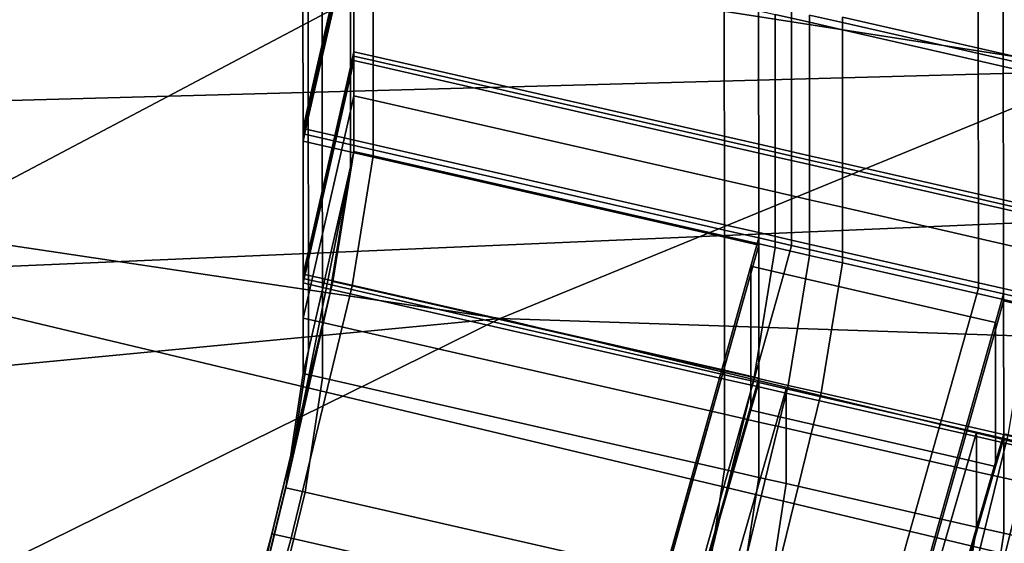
# Model space of a CAD drawing. Extents: x 0 to 1.75, y -0.8 to 0.
# Tile 71 of 77: x 1.2676 to 1.3099, y -0.1452 to -0.1227. Entities that reach past the tile are written whole.
import ezdxf

# ---------------------------------------------------------------- set-up
doc = ezdxf.new("R2010")
doc.units = 0
for name, color, linetype in [('L0_GESTELL_0', 7, 'CONTINUOUS'), ('L1_BECKEN_AUSSEN_0', 7, 'CONTINUOUS'), ('L2_BECKEN_INNEN_0', 7, 'CONTINUOUS')]:
    doc.layers.add(name, color=color, linetype=linetype)

msp = doc.modelspace()

# ---------------------------------------------------------------- linework, layer by layer
at = {"layer": 'L0_GESTELL_0', "color": 8}
for points, invisible_edges in [([(1.3029, -0.122624, 0.134558), (1.310926, -0.098275, 0.317515), (1.310926, -0.124455, 0.134558), (1.3029, -0.122624, 0.134558)], 9), ([(1.279969, -0.126412, 0.136257), (1.279722, -0.101315, 0.318889), (1.27995, -0.100314, 0.318746), (1.279969, -0.126412, 0.136257)], 9), ([(1.27995, -0.100314, 0.318746), (1.281773, -0.1185, 0.134689), (1.279969, -0.126412, 0.136257), (1.27995, -0.100314, 0.318746)], 9), ([(1.279722, -0.101315, 0.318889), (1.279969, -0.126412, 0.136257), (1.279742, -0.127404, 0.136453), (1.279722, -0.101315, 0.318889)], 9), ([(1.280567, -0.127592, 0.136454), (1.279722, -0.101315, 0.318889), (1.279742, -0.127404, 0.136453), (1.280567, -0.127592, 0.136454)], 9), ([(1.279722, -0.101315, 0.318889), (1.280567, -0.127592, 0.136454), (1.280546, -0.101503, 0.318889), (1.279722, -0.101315, 0.318889)], 9), ([(1.297836, -0.13153, 0.13646), (1.280546, -0.101503, 0.318889), (1.280567, -0.127592, 0.136454), (1.297836, -0.13153, 0.13646)], 9), ([(1.280546, -0.101503, 0.318889), (1.297836, -0.13153, 0.13646), (1.297815, -0.105442, 0.318889), (1.280546, -0.101503, 0.318889)], 9), ([(1.299306, -0.131865, 0.13646), (1.297815, -0.105442, 0.318889), (1.297836, -0.13153, 0.13646), (1.299306, -0.131865, 0.13646)], 9), ([(1.297815, -0.105442, 0.318889), (1.299306, -0.131865, 0.13646), (1.299285, -0.105778, 0.318889), (1.297815, -0.105442, 0.318889)], 9), ([(1.300718, -0.132187, 0.136461), (1.299285, -0.105778, 0.318889), (1.299306, -0.131865, 0.13646), (1.300718, -0.132187, 0.136461)], 9), ([(1.299285, -0.105778, 0.318889), (1.300718, -0.132187, 0.136461), (1.300697, -0.1061, 0.318889), (1.299285, -0.105778, 0.318889)], 9), ([(1.308745, -0.134018, 0.136464), (1.300697, -0.1061, 0.318889), (1.300718, -0.132187, 0.136461), (1.308745, -0.134018, 0.136464)], 9), ([(1.300697, -0.1061, 0.318889), (1.308745, -0.134018, 0.136464), (1.308724, -0.107931, 0.318889), (1.300697, -0.1061, 0.318889)], 9), ([(1.30982, -0.134263, 0.136464), (1.308724, -0.107931, 0.318889), (1.308745, -0.134018, 0.136464), (1.30982, -0.134263, 0.136464)], 9), ([(1.308724, -0.107931, 0.318889), (1.30982, -0.134263, 0.136464), (1.309799, -0.108176, 0.318889), (1.308724, -0.107931, 0.318889)], 9), ([(1.311285, -0.134597, 0.136465), (1.309799, -0.108176, 0.318889), (1.30982, -0.134263, 0.136464), (1.311285, -0.134597, 0.136465)], 9), ([(1.309799, -0.108176, 0.318889), (1.311285, -0.134597, 0.136465), (1.311264, -0.10851, 0.318889), (1.309799, -0.108176, 0.318889)], 9), ([(1.281773, -0.118729, 0.133087), (1.279969, -0.126412, 0.136257), (1.281773, -0.1185, 0.134689), (1.281773, -0.118729, 0.133087)], 9), ([(1.281773, -0.119036, 0.130942), (1.279969, -0.126641, 0.134659), (1.281773, -0.118729, 0.133087), (1.281773, -0.119036, 0.130942)], 9), ([(1.279969, -0.126412, 0.136257), (1.281773, -0.118729, 0.133087), (1.279969, -0.126641, 0.134659), (1.279969, -0.126412, 0.136257)], 9), ([(1.281924, -0.124106, 0.09076), (1.281773, -0.119036, 0.130942), (1.281924, -0.118375, 0.13081), (1.281924, -0.124106, 0.09076)], 9), ([(1.282749, -0.118563, 0.13081), (1.281924, -0.124106, 0.09076), (1.281924, -0.118375, 0.13081), (1.282749, -0.118563, 0.13081)], 9), ([(1.281924, -0.124106, 0.09076), (1.282749, -0.118563, 0.13081), (1.282749, -0.124294, 0.09076), (1.281924, -0.124106, 0.09076)], 9), ([(1.300018, -0.122502, 0.13081), (1.282749, -0.124294, 0.09076), (1.282749, -0.118563, 0.13081), (1.300018, -0.122502, 0.13081)], 9), ([(1.281774, -0.124766, 0.0909), (1.279969, -0.126947, 0.132519), (1.281773, -0.119036, 0.130942), (1.281774, -0.124766, 0.0909)], 9), ([(1.279969, -0.126641, 0.134659), (1.281773, -0.119036, 0.130942), (1.279969, -0.126947, 0.132519), (1.279969, -0.126641, 0.134659)], 9), ([(1.281773, -0.119036, 0.130942), (1.281924, -0.124106, 0.09076), (1.281774, -0.124766, 0.0909), (1.281773, -0.119036, 0.130942)], 9), ([(1.282749, -0.124294, 0.09076), (1.300018, -0.122502, 0.13081), (1.300018, -0.128233, 0.09076), (1.282749, -0.124294, 0.09076)], 9), ([(1.300018, -0.122502, 0.13081), (1.301487, -0.122531, 0.132956), (1.301487, -0.122838, 0.13081), (1.300018, -0.122502, 0.13081)], 9), ([(1.301487, -0.122838, 0.13081), (1.300018, -0.128233, 0.09076), (1.300018, -0.122502, 0.13081), (1.301487, -0.122838, 0.13081)], 9), ([(1.301487, -0.122531, 0.132956), (1.3029, -0.122624, 0.134558), (1.3029, -0.122853, 0.132956), (1.301487, -0.122531, 0.132956)], 9), ([(1.3029, -0.122853, 0.132956), (1.301487, -0.122838, 0.13081), (1.301487, -0.122531, 0.132956), (1.3029, -0.122853, 0.132956)], 9), ([(1.300018, -0.128233, 0.09076), (1.301487, -0.122838, 0.13081), (1.301487, -0.128569, 0.09076), (1.300018, -0.128233, 0.09076)], 9), ([(1.3029, -0.12316, 0.13081), (1.301487, -0.128569, 0.09076), (1.301487, -0.122838, 0.13081), (1.3029, -0.12316, 0.13081)], 9), ([(1.301487, -0.122838, 0.13081), (1.3029, -0.122853, 0.132956), (1.3029, -0.12316, 0.13081), (1.301487, -0.122838, 0.13081)], 9), ([(1.310926, -0.124455, 0.134558), (1.3029, -0.122853, 0.132956), (1.3029, -0.122624, 0.134558), (1.310926, -0.124455, 0.134558)], 9), ([(1.310926, -0.124684, 0.132956), (1.3029, -0.12316, 0.13081), (1.3029, -0.122853, 0.132956), (1.310926, -0.124684, 0.132956)], 9), ([(1.3029, -0.122853, 0.132956), (1.310926, -0.124455, 0.134558), (1.310926, -0.124684, 0.132956), (1.3029, -0.122853, 0.132956)], 9), ([(1.301487, -0.128569, 0.09076), (1.3029, -0.12316, 0.13081), (1.3029, -0.128891, 0.09076), (1.301487, -0.128569, 0.09076)], 9), ([(1.3029, -0.12316, 0.13081), (1.310926, -0.124684, 0.132956), (1.310926, -0.124991, 0.13081), (1.3029, -0.12316, 0.13081)], 9), ([(1.310926, -0.124991, 0.13081), (1.3029, -0.128891, 0.09076), (1.3029, -0.12316, 0.13081), (1.310926, -0.124991, 0.13081)], 9), ([(1.281924, -0.124295, 0.089441), (1.281774, -0.124766, 0.0909), (1.281924, -0.124106, 0.09076), (1.281924, -0.124295, 0.089441)], 9), ([(1.282749, -0.124294, 0.09076), (1.281924, -0.124295, 0.089441), (1.281924, -0.124106, 0.09076), (1.282749, -0.124294, 0.09076)], 9), ([(1.281924, -0.124486, 0.088105), (1.281774, -0.124954, 0.089581), (1.281924, -0.124295, 0.089441), (1.281924, -0.124486, 0.088105)], 9), ([(1.281774, -0.124766, 0.0909), (1.281924, -0.124295, 0.089441), (1.281774, -0.124954, 0.089581), (1.281774, -0.124766, 0.0909)], 9), ([(1.281774, -0.124954, 0.089581), (1.281924, -0.124486, 0.088105), (1.281774, -0.125146, 0.088245), (1.281774, -0.124954, 0.089581)], 9), ([(1.281924, -0.125997, 0.077543), (1.281774, -0.125146, 0.088245), (1.281924, -0.124486, 0.088105), (1.281924, -0.125997, 0.077543)], 9), ([(1.281924, -0.124295, 0.089441), (1.282749, -0.124294, 0.09076), (1.282749, -0.124483, 0.089441), (1.281924, -0.124295, 0.089441)], 9), ([(1.282749, -0.124483, 0.089441), (1.281924, -0.124486, 0.088105), (1.281924, -0.124295, 0.089441), (1.282749, -0.124483, 0.089441)], 9), ([(1.281924, -0.124486, 0.088105), (1.282749, -0.124483, 0.089441), (1.282749, -0.124674, 0.088105), (1.281924, -0.124486, 0.088105)], 9), ([(1.282749, -0.124674, 0.088105), (1.281924, -0.125997, 0.077543), (1.281924, -0.124486, 0.088105), (1.282749, -0.124674, 0.088105)], 9), ([(1.281924, -0.125997, 0.077543), (1.282749, -0.124674, 0.088105), (1.282749, -0.126185, 0.077543), (1.281924, -0.125997, 0.077543)], 9), ([(1.300018, -0.128233, 0.09076), (1.282749, -0.124483, 0.089441), (1.282749, -0.124294, 0.09076), (1.300018, -0.128233, 0.09076)], 9), ([(1.282749, -0.124483, 0.089441), (1.300018, -0.128233, 0.09076), (1.300018, -0.128422, 0.089441), (1.282749, -0.124483, 0.089441)], 9), ([(1.300018, -0.128422, 0.089441), (1.282749, -0.124674, 0.088105), (1.282749, -0.124483, 0.089441), (1.300018, -0.128422, 0.089441)], 9), ([(1.300018, -0.128613, 0.088105), (1.282749, -0.126185, 0.077543), (1.282749, -0.124674, 0.088105), (1.300018, -0.128613, 0.088105)], 9), ([(1.282749, -0.124674, 0.088105), (1.300018, -0.128422, 0.089441), (1.300018, -0.128613, 0.088105), (1.282749, -0.124674, 0.088105)], 9), ([(1.279969, -0.126947, 0.132519), (1.281774, -0.124766, 0.0909), (1.279973, -0.13266, 0.092571), (1.279969, -0.126947, 0.132519)], 9), ([(1.281774, -0.124954, 0.089581), (1.279973, -0.13266, 0.092571), (1.281774, -0.124766, 0.0909), (1.281774, -0.124954, 0.089581)], 9), ([(1.281774, -0.125146, 0.088245), (1.279973, -0.132848, 0.091256), (1.281774, -0.124954, 0.089581), (1.281774, -0.125146, 0.088245)], 9), ([(1.279973, -0.13266, 0.092571), (1.281774, -0.124954, 0.089581), (1.279973, -0.132848, 0.091256), (1.279973, -0.13266, 0.092571)], 9), ([(1.3029, -0.128891, 0.09076), (1.310926, -0.124991, 0.13081), (1.310926, -0.130722, 0.09076), (1.3029, -0.128891, 0.09076)], 9), ([(1.279973, -0.132848, 0.091256), (1.281774, -0.125146, 0.088245), (1.279973, -0.133039, 0.089923), (1.279973, -0.132848, 0.091256)], 9), ([(1.281774, -0.126657, 0.077686), (1.279973, -0.133039, 0.089923), (1.281774, -0.125146, 0.088245), (1.281774, -0.126657, 0.077686)], 9), ([(1.281774, -0.125146, 0.088245), (1.281924, -0.125997, 0.077543), (1.281774, -0.126657, 0.077686), (1.281774, -0.125146, 0.088245)], 9), ([(1.281924, -0.128382, 0.060874), (1.281774, -0.126657, 0.077686), (1.281924, -0.125997, 0.077543), (1.281924, -0.128382, 0.060874)], 9), ([(1.282749, -0.126185, 0.077543), (1.281924, -0.128382, 0.060874), (1.281924, -0.125997, 0.077543), (1.282749, -0.126185, 0.077543)], 9), ([(1.281924, -0.128382, 0.060874), (1.282749, -0.126185, 0.077543), (1.282749, -0.12857, 0.060874), (1.281924, -0.128382, 0.060874)], 9), ([(1.282749, -0.126185, 0.077543), (1.300018, -0.128613, 0.088105), (1.300018, -0.130124, 0.077543), (1.282749, -0.126185, 0.077543)], 9), ([(1.300018, -0.130124, 0.077543), (1.282749, -0.12857, 0.060874), (1.282749, -0.126185, 0.077543), (1.300018, -0.130124, 0.077543)], 9), ([(1.279969, -0.126641, 0.134659), (1.279742, -0.127404, 0.136453), (1.279969, -0.126412, 0.136257), (1.279969, -0.126641, 0.134659)], 9), ([(1.279742, -0.127404, 0.136453), (1.279969, -0.126641, 0.134659), (1.279743, -0.127633, 0.134856), (1.279742, -0.127404, 0.136453)], 9), ([(1.279969, -0.126947, 0.132519), (1.279743, -0.127633, 0.134856), (1.279969, -0.126641, 0.134659), (1.279969, -0.126947, 0.132519)], 9), ([(1.279973, -0.133039, 0.089923), (1.281774, -0.126657, 0.077686), (1.279974, -0.134545, 0.079388), (1.279973, -0.133039, 0.089923)], 9), ([(1.281774, -0.129041, 0.06102), (1.279974, -0.134545, 0.079388), (1.281774, -0.126657, 0.077686), (1.281774, -0.129041, 0.06102)], 9), ([(1.281774, -0.126657, 0.077686), (1.281924, -0.128382, 0.060874), (1.281774, -0.129041, 0.06102), (1.281774, -0.126657, 0.077686)], 9), ([(1.279973, -0.13266, 0.092571), (1.279743, -0.127939, 0.132717), (1.279969, -0.126947, 0.132519), (1.279973, -0.13266, 0.092571)], 9), ([(1.279743, -0.127633, 0.134856), (1.279969, -0.126947, 0.132519), (1.279743, -0.127939, 0.132717), (1.279743, -0.127633, 0.134856)], 9), ([(1.280567, -0.127821, 0.134857), (1.279742, -0.127404, 0.136453), (1.279743, -0.127633, 0.134856), (1.280567, -0.127821, 0.134857)], 9), ([(1.279742, -0.127404, 0.136453), (1.280567, -0.127821, 0.134857), (1.280567, -0.127592, 0.136454), (1.279742, -0.127404, 0.136453)], 9), ([(1.280567, -0.128127, 0.132717), (1.279743, -0.127633, 0.134856), (1.279743, -0.127939, 0.132717), (1.280567, -0.128127, 0.132717)], 9), ([(1.279743, -0.127633, 0.134856), (1.280567, -0.128127, 0.132717), (1.280567, -0.127821, 0.134857), (1.279743, -0.127633, 0.134856)], 9), ([(1.297836, -0.131759, 0.134863), (1.280567, -0.127592, 0.136454), (1.280567, -0.127821, 0.134857), (1.297836, -0.131759, 0.134863)], 9), ([(1.280567, -0.127592, 0.136454), (1.297836, -0.131759, 0.134863), (1.297836, -0.13153, 0.13646), (1.280567, -0.127592, 0.136454)], 9), ([(1.279743, -0.127939, 0.132717), (1.279973, -0.13266, 0.092571), (1.279747, -0.13365, 0.092781), (1.279743, -0.127939, 0.132717)], 9), ([(1.280572, -0.133838, 0.092781), (1.279743, -0.127939, 0.132717), (1.279747, -0.13365, 0.092781), (1.280572, -0.133838, 0.092781)], 9), ([(1.279743, -0.127939, 0.132717), (1.280572, -0.133838, 0.092781), (1.280567, -0.128127, 0.132717), (1.279743, -0.127939, 0.132717)], 9), ([(1.297837, -0.132065, 0.132723), (1.280567, -0.127821, 0.134857), (1.280567, -0.128127, 0.132717), (1.297837, -0.132065, 0.132723)], 9), ([(1.280567, -0.127821, 0.134857), (1.297837, -0.132065, 0.132723), (1.297836, -0.131759, 0.134863), (1.280567, -0.127821, 0.134857)], 9), ([(1.297841, -0.137775, 0.092789), (1.280567, -0.128127, 0.132717), (1.280572, -0.133838, 0.092781), (1.297841, -0.137775, 0.092789)], 9), ([(1.280567, -0.128127, 0.132717), (1.297841, -0.137775, 0.092789), (1.297837, -0.132065, 0.132723), (1.280567, -0.128127, 0.132717)], 9), ([(1.281023, -0.133966, 0.042063), (1.281774, -0.129041, 0.06102), (1.281924, -0.128382, 0.060874), (1.281023, -0.133966, 0.042063)], 9), ([(1.282749, -0.12857, 0.060874), (1.281023, -0.133966, 0.042063), (1.281924, -0.128382, 0.060874), (1.282749, -0.12857, 0.060874)], 9), ([(1.301487, -0.128569, 0.09076), (1.300018, -0.128422, 0.089441), (1.300018, -0.128233, 0.09076), (1.301487, -0.128569, 0.09076)], 9), ([(1.301487, -0.128757, 0.089441), (1.300018, -0.128613, 0.088105), (1.300018, -0.128422, 0.089441), (1.301487, -0.128757, 0.089441)], 9), ([(1.300018, -0.128422, 0.089441), (1.301487, -0.128569, 0.09076), (1.301487, -0.128757, 0.089441), (1.300018, -0.128422, 0.089441)], 9), ([(1.281023, -0.133966, 0.042063), (1.282749, -0.12857, 0.060874), (1.281847, -0.134154, 0.042063), (1.281023, -0.133966, 0.042063)], 9), ([(1.300018, -0.13251, 0.060874), (1.281847, -0.134154, 0.042063), (1.282749, -0.12857, 0.060874), (1.300018, -0.13251, 0.060874)], 9), ([(1.282749, -0.12857, 0.060874), (1.300018, -0.130124, 0.077543), (1.300018, -0.13251, 0.060874), (1.282749, -0.12857, 0.060874)], 9), ([(1.300018, -0.128613, 0.088105), (1.301487, -0.128757, 0.089441), (1.301487, -0.128948, 0.088105), (1.300018, -0.128613, 0.088105)], 9), ([(1.301487, -0.128948, 0.088105), (1.300018, -0.130124, 0.077543), (1.300018, -0.128613, 0.088105), (1.301487, -0.128948, 0.088105)], 9), ([(1.3029, -0.128891, 0.09076), (1.301487, -0.128757, 0.089441), (1.301487, -0.128569, 0.09076), (1.3029, -0.128891, 0.09076)], 9), ([(1.301487, -0.128757, 0.089441), (1.3029, -0.128891, 0.09076), (1.3029, -0.129079, 0.089441), (1.301487, -0.128757, 0.089441)], 9), ([(1.3029, -0.129079, 0.089441), (1.301487, -0.128948, 0.088105), (1.301487, -0.128757, 0.089441), (1.3029, -0.129079, 0.089441)], 9), ([(1.310926, -0.130722, 0.09076), (1.3029, -0.129079, 0.089441), (1.3029, -0.128891, 0.09076), (1.310926, -0.130722, 0.09076)], 9), ([(1.281774, -0.129041, 0.06102), (1.280883, -0.134577, 0.042353), (1.279214, -0.141894, 0.045818), (1.281774, -0.129041, 0.06102)], 8), ([(1.281774, -0.129041, 0.06102), (1.279214, -0.141894, 0.045818), (1.279976, -0.136923, 0.062762), (1.281774, -0.129041, 0.06102)], 8), ([(1.279974, -0.134545, 0.079388), (1.281774, -0.129041, 0.06102), (1.279976, -0.136923, 0.062762), (1.279974, -0.134545, 0.079388)], 9), ([(1.281774, -0.129041, 0.06102), (1.281023, -0.133966, 0.042063), (1.280883, -0.134577, 0.042353), (1.281774, -0.129041, 0.06102)], 9), ([(1.300018, -0.130124, 0.077543), (1.301487, -0.128948, 0.088105), (1.301487, -0.13046, 0.077543), (1.300018, -0.130124, 0.077543)], 9), ([(1.3029, -0.129271, 0.088105), (1.301487, -0.13046, 0.077543), (1.301487, -0.128948, 0.088105), (1.3029, -0.129271, 0.088105)], 9), ([(1.301487, -0.128948, 0.088105), (1.3029, -0.129079, 0.089441), (1.3029, -0.129271, 0.088105), (1.301487, -0.128948, 0.088105)], 9), ([(1.301487, -0.13046, 0.077543), (1.3029, -0.129271, 0.088105), (1.3029, -0.130782, 0.077543), (1.301487, -0.13046, 0.077543)], 9), ([(1.310926, -0.13091, 0.089441), (1.3029, -0.129271, 0.088105), (1.3029, -0.129079, 0.089441), (1.310926, -0.13091, 0.089441)], 9), ([(1.3029, -0.129079, 0.089441), (1.310926, -0.130722, 0.09076), (1.310926, -0.13091, 0.089441), (1.3029, -0.129079, 0.089441)], 9), ([(1.3029, -0.129271, 0.088105), (1.310926, -0.13091, 0.089441), (1.310926, -0.131102, 0.088105), (1.3029, -0.129271, 0.088105)], 9), ([(1.310926, -0.131102, 0.088105), (1.3029, -0.130782, 0.077543), (1.3029, -0.129271, 0.088105), (1.310926, -0.131102, 0.088105)], 9), ([(1.301487, -0.13046, 0.077543), (1.300018, -0.13251, 0.060874), (1.300018, -0.130124, 0.077543), (1.301487, -0.13046, 0.077543)], 9), ([(1.300018, -0.13251, 0.060874), (1.301487, -0.13046, 0.077543), (1.301487, -0.132845, 0.060874), (1.300018, -0.13251, 0.060874)], 9), ([(1.3029, -0.130782, 0.077543), (1.301487, -0.132845, 0.060874), (1.301487, -0.13046, 0.077543), (1.3029, -0.130782, 0.077543)], 9), ([(1.301487, -0.132845, 0.060874), (1.3029, -0.130782, 0.077543), (1.3029, -0.133167, 0.060874), (1.301487, -0.132845, 0.060874)], 9), ([(1.310926, -0.132613, 0.077543), (1.3029, -0.133167, 0.060874), (1.3029, -0.130782, 0.077543), (1.310926, -0.132613, 0.077543)], 9), ([(1.3029, -0.130782, 0.077543), (1.310926, -0.131102, 0.088105), (1.310926, -0.132613, 0.077543), (1.3029, -0.130782, 0.077543)], 9), ([(1.299306, -0.132094, 0.134863), (1.297836, -0.13153, 0.13646), (1.297836, -0.131759, 0.134863), (1.299306, -0.132094, 0.134863)], 9), ([(1.297836, -0.13153, 0.13646), (1.299306, -0.132094, 0.134863), (1.299306, -0.131865, 0.13646), (1.297836, -0.13153, 0.13646)], 9), ([(1.299306, -0.1324, 0.132724), (1.297836, -0.131759, 0.134863), (1.297837, -0.132065, 0.132723), (1.299306, -0.1324, 0.132724)], 9), ([(1.297836, -0.131759, 0.134863), (1.299306, -0.1324, 0.132724), (1.299306, -0.132094, 0.134863), (1.297836, -0.131759, 0.134863)], 9), ([(1.300718, -0.132416, 0.134864), (1.299306, -0.131865, 0.13646), (1.299306, -0.132094, 0.134863), (1.300718, -0.132416, 0.134864)], 9), ([(1.299306, -0.131865, 0.13646), (1.300718, -0.132416, 0.134864), (1.300718, -0.132187, 0.136461), (1.299306, -0.131865, 0.13646)], 9), ([(1.299311, -0.13811, 0.092789), (1.297837, -0.132065, 0.132723), (1.297841, -0.137775, 0.092789), (1.299311, -0.13811, 0.092789)], 9), ([(1.297837, -0.132065, 0.132723), (1.299311, -0.13811, 0.092789), (1.299306, -0.1324, 0.132724), (1.297837, -0.132065, 0.132723)], 9), ([(1.299306, -0.1324, 0.132724), (1.298969, -0.13331, 0.134864), (1.299306, -0.132094, 0.134863), (1.299306, -0.1324, 0.132724)], 9), ([(1.30038, -0.133635, 0.134864), (1.299306, -0.132094, 0.134863), (1.298969, -0.13331, 0.134864), (1.30038, -0.133635, 0.134864)], 9), ([(1.299306, -0.132094, 0.134863), (1.30038, -0.133635, 0.134864), (1.300718, -0.132416, 0.134864), (1.299306, -0.132094, 0.134863)], 9), ([(1.308745, -0.134246, 0.134867), (1.300718, -0.132187, 0.136461), (1.300718, -0.132416, 0.134864), (1.308745, -0.134246, 0.134867)], 9), ([(1.300718, -0.132187, 0.136461), (1.308745, -0.134246, 0.134867), (1.308745, -0.134018, 0.136464), (1.300718, -0.132187, 0.136461)], 9), ([(1.279973, -0.132848, 0.091256), (1.279747, -0.13365, 0.092781), (1.279973, -0.13266, 0.092571), (1.279973, -0.132848, 0.091256)], 9), ([(1.281847, -0.134154, 0.042063), (1.300018, -0.13251, 0.060874), (1.299105, -0.13809, 0.042063), (1.281847, -0.134154, 0.042063)], 9), ([(1.298969, -0.13331, 0.134864), (1.299306, -0.1324, 0.132724), (1.29897, -0.133615, 0.132724), (1.298969, -0.13331, 0.134864)], 9), ([(1.299311, -0.13811, 0.092789), (1.29897, -0.133615, 0.132724), (1.299306, -0.1324, 0.132724), (1.299311, -0.13811, 0.092789)], 9), ([(1.301487, -0.132845, 0.060874), (1.299105, -0.13809, 0.042063), (1.300018, -0.13251, 0.060874), (1.301487, -0.132845, 0.060874)], 9), ([(1.3084, -0.135482, 0.134867), (1.300718, -0.132416, 0.134864), (1.30038, -0.133635, 0.134864), (1.3084, -0.135482, 0.134867)], 9), ([(1.300718, -0.132416, 0.134864), (1.3084, -0.135482, 0.134867), (1.308745, -0.134246, 0.134867), (1.300718, -0.132416, 0.134864)], 9), ([(1.3029, -0.133167, 0.060874), (1.310926, -0.132613, 0.077543), (1.310926, -0.134998, 0.060874), (1.3029, -0.133167, 0.060874)], 9), ([(1.279973, -0.133039, 0.089923), (1.279747, -0.133838, 0.091466), (1.279973, -0.132848, 0.091256), (1.279973, -0.133039, 0.089923)], 9), ([(1.279747, -0.13365, 0.092781), (1.279973, -0.132848, 0.091256), (1.279747, -0.133838, 0.091466), (1.279747, -0.13365, 0.092781)], 9), ([(1.279747, -0.133838, 0.091466), (1.279973, -0.133039, 0.089923), (1.279748, -0.134028, 0.090133), (1.279747, -0.133838, 0.091466)], 9), ([(1.279974, -0.134545, 0.079388), (1.279748, -0.134028, 0.090133), (1.279973, -0.133039, 0.089923), (1.279974, -0.134545, 0.079388)], 9), ([(1.299105, -0.13809, 0.042063), (1.301487, -0.132845, 0.060874), (1.300574, -0.138426, 0.042063), (1.299105, -0.13809, 0.042063)], 9), ([(1.3029, -0.133167, 0.060874), (1.300574, -0.138426, 0.042063), (1.301487, -0.132845, 0.060874), (1.3029, -0.133167, 0.060874)], 9), ([(1.300574, -0.138426, 0.042063), (1.3029, -0.133167, 0.060874), (1.301986, -0.138747, 0.042063), (1.300574, -0.138426, 0.042063)], 9), ([(1.310926, -0.134998, 0.060874), (1.301986, -0.138747, 0.042063), (1.3029, -0.133167, 0.060874), (1.310926, -0.134998, 0.060874)], 9), ([(1.298969, -0.13331, 0.134864), (1.29897, -0.133615, 0.132724), (1.226126, -0.392497, 0.132752), (1.298969, -0.13331, 0.134864)], 8), ([(1.298969, -0.13331, 0.134864), (1.226126, -0.392497, 0.132752), (1.226126, -0.39247, 0.134892), (1.298969, -0.13331, 0.134864)], 8), ([(1.227309, -0.393352, 0.134892), (1.298969, -0.13331, 0.134864), (1.226126, -0.39247, 0.134892), (1.227309, -0.393352, 0.134892)], 9), ([(1.298969, -0.13331, 0.134864), (1.227309, -0.393352, 0.134892), (1.30038, -0.133635, 0.134864), (1.298969, -0.13331, 0.134864)], 9), ([(1.29897, -0.133615, 0.132724), (1.226131, -0.393019, 0.092818), (1.226126, -0.392497, 0.132752), (1.29897, -0.133615, 0.132724)], 8), ([(1.29897, -0.133615, 0.132724), (1.298974, -0.139299, 0.09279), (1.226131, -0.393019, 0.092818), (1.29897, -0.133615, 0.132724)], 8), ([(1.234032, -0.398368, 0.134895), (1.30038, -0.133635, 0.134864), (1.227309, -0.393352, 0.134892), (1.234032, -0.398368, 0.134895)], 9), ([(1.30038, -0.133635, 0.134864), (1.234032, -0.398368, 0.134895), (1.3084, -0.135482, 0.134867), (1.30038, -0.133635, 0.134864)], 9), ([(1.278407, -0.144785, 0.025094), (1.280883, -0.134577, 0.042353), (1.281023, -0.133966, 0.042063), (1.278407, -0.144785, 0.025094)], 9), ([(1.281847, -0.134154, 0.042063), (1.278407, -0.144785, 0.025094), (1.281023, -0.133966, 0.042063), (1.281847, -0.134154, 0.042063)], 9), ([(1.280572, -0.134026, 0.091466), (1.279747, -0.13365, 0.092781), (1.279747, -0.133838, 0.091466), (1.280572, -0.134026, 0.091466)], 9), ([(1.279747, -0.13365, 0.092781), (1.280572, -0.134026, 0.091466), (1.280572, -0.133838, 0.092781), (1.279747, -0.13365, 0.092781)], 9), ([(1.280572, -0.134216, 0.090134), (1.279747, -0.133838, 0.091466), (1.279748, -0.134028, 0.090133), (1.280572, -0.134216, 0.090134)], 9), ([(1.279747, -0.133838, 0.091466), (1.280572, -0.134216, 0.090134), (1.280572, -0.134026, 0.091466), (1.279747, -0.133838, 0.091466)], 9), ([(1.297841, -0.137963, 0.091474), (1.280572, -0.133838, 0.092781), (1.280572, -0.134026, 0.091466), (1.297841, -0.137963, 0.091474)], 9), ([(1.280572, -0.133838, 0.092781), (1.297841, -0.137963, 0.091474), (1.297841, -0.137775, 0.092789), (1.280572, -0.133838, 0.092781)], 9), ([(1.29897, -0.133615, 0.132724), (1.299311, -0.13811, 0.092789), (1.298974, -0.139299, 0.09279), (1.29897, -0.133615, 0.132724)], 9), ([(1.278407, -0.144785, 0.025094), (1.281847, -0.134154, 0.042063), (1.279229, -0.144973, 0.025094), (1.278407, -0.144785, 0.025094)], 9), ([(1.299105, -0.13809, 0.042063), (1.279229, -0.144973, 0.025094), (1.281847, -0.134154, 0.042063), (1.299105, -0.13809, 0.042063)], 9), ([(1.280573, -0.135722, 0.079602), (1.279748, -0.134028, 0.090133), (1.279749, -0.135534, 0.079602), (1.280573, -0.135722, 0.079602)], 9), ([(1.279748, -0.134028, 0.090133), (1.280573, -0.135722, 0.079602), (1.280572, -0.134216, 0.090134), (1.279748, -0.134028, 0.090133)], 9), ([(1.279748, -0.134028, 0.090133), (1.279974, -0.134545, 0.079388), (1.279749, -0.135534, 0.079602), (1.279748, -0.134028, 0.090133)], 9), ([(1.297842, -0.138154, 0.090141), (1.280572, -0.134026, 0.091466), (1.280572, -0.134216, 0.090134), (1.297842, -0.138154, 0.090141)], 9), ([(1.280572, -0.134026, 0.091466), (1.297842, -0.138154, 0.090141), (1.297841, -0.137963, 0.091474), (1.280572, -0.134026, 0.091466)], 9), ([(1.297843, -0.13966, 0.07961), (1.280572, -0.134216, 0.090134), (1.280573, -0.135722, 0.079602), (1.297843, -0.13966, 0.07961)], 9), ([(1.280572, -0.134216, 0.090134), (1.297843, -0.13966, 0.07961), (1.297842, -0.138154, 0.090141), (1.280572, -0.134216, 0.090134)], 9), ([(1.309475, -0.135729, 0.134867), (1.308745, -0.134246, 0.134867), (1.3084, -0.135482, 0.134867), (1.309475, -0.135729, 0.134867)], 9), ([(1.30982, -0.134491, 0.134867), (1.308745, -0.134018, 0.136464), (1.308745, -0.134246, 0.134867), (1.30982, -0.134491, 0.134867)], 9), ([(1.308745, -0.134018, 0.136464), (1.30982, -0.134491, 0.134867), (1.30982, -0.134263, 0.136464), (1.308745, -0.134018, 0.136464)], 9), ([(1.308745, -0.134246, 0.134867), (1.309475, -0.135729, 0.134867), (1.30982, -0.134491, 0.134867), (1.308745, -0.134246, 0.134867)], 9), ([(1.311285, -0.134825, 0.134868), (1.30982, -0.134263, 0.136464), (1.30982, -0.134491, 0.134867), (1.311285, -0.134825, 0.134868)], 9), ([(1.30982, -0.134263, 0.136464), (1.311285, -0.134825, 0.134868), (1.311285, -0.134597, 0.136465), (1.30982, -0.134263, 0.136464)], 9), ([(1.280883, -0.134577, 0.042353), (1.278407, -0.144785, 0.025094), (1.278291, -0.145293, 0.025547), (1.280883, -0.134577, 0.042353)], 9), ([(1.278291, -0.145293, 0.025547), (1.279214, -0.141894, 0.045818), (1.280883, -0.134577, 0.042353), (1.278291, -0.145293, 0.025547)], 9), ([(1.279976, -0.136923, 0.062762), (1.279749, -0.135534, 0.079602), (1.279974, -0.134545, 0.079388), (1.279976, -0.136923, 0.062762)], 9), ([(1.309475, -0.135729, 0.134867), (1.309821, -0.134797, 0.132728), (1.30982, -0.134491, 0.134867), (1.309475, -0.135729, 0.134867)], 9), ([(1.309821, -0.134797, 0.132728), (1.309475, -0.135729, 0.134867), (1.309475, -0.136034, 0.132728), (1.309821, -0.134797, 0.132728)], 9), ([(1.309475, -0.136034, 0.132728), (1.309825, -0.140508, 0.092794), (1.309821, -0.134797, 0.132728), (1.309475, -0.136034, 0.132728)], 9), ([(1.311286, -0.135131, 0.132728), (1.30982, -0.134491, 0.134867), (1.309821, -0.134797, 0.132728), (1.311286, -0.135131, 0.132728)], 9), ([(1.30982, -0.134491, 0.134867), (1.311286, -0.135131, 0.132728), (1.311285, -0.134825, 0.134868), (1.30982, -0.134491, 0.134867)], 9), ([(1.31129, -0.140842, 0.092795), (1.309821, -0.134797, 0.132728), (1.309825, -0.140508, 0.092794), (1.31129, -0.140842, 0.092795)], 9), ([(1.309821, -0.134797, 0.132728), (1.31129, -0.140842, 0.092795), (1.311286, -0.135131, 0.132728), (1.309821, -0.134797, 0.132728)], 9), ([(1.301986, -0.138747, 0.042063), (1.310926, -0.134998, 0.060874), (1.310007, -0.140577, 0.042063), (1.301986, -0.138747, 0.042063)], 9), ([(1.234933, -0.39904, 0.134896), (1.3084, -0.135482, 0.134867), (1.234032, -0.398368, 0.134895), (1.234933, -0.39904, 0.134896)], 9), ([(1.3084, -0.135482, 0.134867), (1.234933, -0.39904, 0.134896), (1.309475, -0.135729, 0.134867), (1.3084, -0.135482, 0.134867)], 9), ([(1.280575, -0.138099, 0.062981), (1.279749, -0.135534, 0.079602), (1.279751, -0.137911, 0.06298), (1.280575, -0.138099, 0.062981)], 9), ([(1.279749, -0.135534, 0.079602), (1.280575, -0.138099, 0.062981), (1.280573, -0.135722, 0.079602), (1.279749, -0.135534, 0.079602)], 9), ([(1.279749, -0.135534, 0.079602), (1.279976, -0.136923, 0.062762), (1.279751, -0.137911, 0.06298), (1.279749, -0.135534, 0.079602)], 9), ([(1.309475, -0.135729, 0.134867), (1.234933, -0.39904, 0.134896), (1.309475, -0.136034, 0.132728), (1.309475, -0.135729, 0.134867)], 8), ([(1.309475, -0.136034, 0.132728), (1.234933, -0.399041, 0.132757), (1.30948, -0.141715, 0.092794), (1.309475, -0.136034, 0.132728)], 8), ([(1.309475, -0.136034, 0.132728), (1.234933, -0.39904, 0.134896), (1.234933, -0.399041, 0.132757), (1.309475, -0.136034, 0.132728)], 8), ([(1.297845, -0.142037, 0.062989), (1.280573, -0.135722, 0.079602), (1.280575, -0.138099, 0.062981), (1.297845, -0.142037, 0.062989)], 9), ([(1.280573, -0.135722, 0.079602), (1.297845, -0.142037, 0.062989), (1.297843, -0.13966, 0.07961), (1.280573, -0.135722, 0.079602)], 9), ([(1.309825, -0.140508, 0.092794), (1.309475, -0.136034, 0.132728), (1.30948, -0.141715, 0.092794), (1.309825, -0.140508, 0.092794)], 9), ([(1.279214, -0.141894, 0.045818), (1.279751, -0.137911, 0.06298), (1.279976, -0.136923, 0.062762), (1.279214, -0.141894, 0.045818)], 9), ([(1.299311, -0.138299, 0.091474), (1.297841, -0.137775, 0.092789), (1.297841, -0.137963, 0.091474), (1.299311, -0.138299, 0.091474)], 9), ([(1.297841, -0.137775, 0.092789), (1.299311, -0.138299, 0.091474), (1.299311, -0.13811, 0.092789), (1.297841, -0.137775, 0.092789)], 9), ([(1.279751, -0.137911, 0.06298), (1.279214, -0.141894, 0.045818), (1.279005, -0.142811, 0.046253), (1.279751, -0.137911, 0.06298)], 9), ([(1.279829, -0.142999, 0.046253), (1.279751, -0.137911, 0.06298), (1.279005, -0.142811, 0.046253), (1.279829, -0.142999, 0.046253)], 9), ([(1.279229, -0.144973, 0.025094), (1.299105, -0.13809, 0.042063), (1.296458, -0.148903, 0.025094), (1.279229, -0.144973, 0.025094)], 9), ([(1.279751, -0.137911, 0.06298), (1.279829, -0.142999, 0.046253), (1.280575, -0.138099, 0.062981), (1.279751, -0.137911, 0.06298)], 9), ([(1.297088, -0.146934, 0.046255), (1.280575, -0.138099, 0.062981), (1.279829, -0.142999, 0.046253), (1.297088, -0.146934, 0.046255)], 9), ([(1.280575, -0.138099, 0.062981), (1.297088, -0.146934, 0.046255), (1.297845, -0.142037, 0.062989), (1.280575, -0.138099, 0.062981)], 9), ([(1.300574, -0.138426, 0.042063), (1.296458, -0.148903, 0.025094), (1.299105, -0.13809, 0.042063), (1.300574, -0.138426, 0.042063)], 9), ([(1.299311, -0.138489, 0.090142), (1.297841, -0.137963, 0.091474), (1.297842, -0.138154, 0.090141), (1.299311, -0.138489, 0.090142)], 9), ([(1.297841, -0.137963, 0.091474), (1.299311, -0.138489, 0.090142), (1.299311, -0.138299, 0.091474), (1.297841, -0.137963, 0.091474)], 9), ([(1.299312, -0.139995, 0.079611), (1.297842, -0.138154, 0.090141), (1.297843, -0.13966, 0.07961), (1.299312, -0.139995, 0.079611)], 9), ([(1.297842, -0.138154, 0.090141), (1.299312, -0.139995, 0.079611), (1.299311, -0.138489, 0.090142), (1.297842, -0.138154, 0.090141)], 9), ([(1.299311, -0.138299, 0.091474), (1.298974, -0.139299, 0.09279), (1.299311, -0.13811, 0.092789), (1.299311, -0.138299, 0.091474)], 9), ([(1.296458, -0.148903, 0.025094), (1.300574, -0.138426, 0.042063), (1.297924, -0.149238, 0.025094), (1.296458, -0.148903, 0.025094)], 9), ([(1.301986, -0.138747, 0.042063), (1.297924, -0.149238, 0.025094), (1.300574, -0.138426, 0.042063), (1.301986, -0.138747, 0.042063)], 9), ([(1.298974, -0.139299, 0.09279), (1.299311, -0.138299, 0.091474), (1.298974, -0.139486, 0.091475), (1.298974, -0.139299, 0.09279)], 9), ([(1.299311, -0.138299, 0.091474), (1.300141, -0.139754, 0.091475), (1.298974, -0.139486, 0.091475), (1.299311, -0.138299, 0.091474)], 9), ([(1.300141, -0.139754, 0.091475), (1.299311, -0.138299, 0.091474), (1.300479, -0.138565, 0.091475), (1.300141, -0.139754, 0.091475)], 9), ([(1.300479, -0.138755, 0.090143), (1.299311, -0.138299, 0.091474), (1.299311, -0.138489, 0.090142), (1.300479, -0.138755, 0.090143)], 9), ([(1.299311, -0.138299, 0.091474), (1.300479, -0.138755, 0.090143), (1.300479, -0.138565, 0.091475), (1.299311, -0.138299, 0.091474)], 9), ([(1.30048, -0.140261, 0.079612), (1.299311, -0.138489, 0.090142), (1.299312, -0.139995, 0.079611), (1.30048, -0.140261, 0.079612)], 9), ([(1.299311, -0.138489, 0.090142), (1.30048, -0.140261, 0.079612), (1.300479, -0.138755, 0.090143), (1.299311, -0.138489, 0.090142)], 9), ([(1.300479, -0.138565, 0.091475), (1.308308, -0.141633, 0.091479), (1.300141, -0.139754, 0.091475), (1.300479, -0.138565, 0.091475)], 9), ([(1.308653, -0.140619, 0.090146), (1.300479, -0.138565, 0.091475), (1.300479, -0.138755, 0.090143), (1.308653, -0.140619, 0.090146)], 9), ([(1.300479, -0.138565, 0.091475), (1.308653, -0.140619, 0.090146), (1.308653, -0.140428, 0.091479), (1.300479, -0.138565, 0.091475)], 9), ([(1.308308, -0.141633, 0.091479), (1.300479, -0.138565, 0.091475), (1.308653, -0.140428, 0.091479), (1.308308, -0.141633, 0.091479)], 9), ([(1.297924, -0.149238, 0.025094), (1.301986, -0.138747, 0.042063), (1.299333, -0.149559, 0.025094), (1.297924, -0.149238, 0.025094)], 9), ([(1.310007, -0.140577, 0.042063), (1.299333, -0.149559, 0.025094), (1.301986, -0.138747, 0.042063), (1.310007, -0.140577, 0.042063)], 9), ([(1.308654, -0.142125, 0.079615), (1.300479, -0.138755, 0.090143), (1.30048, -0.140261, 0.079612), (1.308654, -0.142125, 0.079615)], 9), ([(1.300479, -0.138755, 0.090143), (1.308654, -0.142125, 0.079615), (1.308653, -0.140619, 0.090146), (1.300479, -0.138755, 0.090143)], 9), ([(1.298974, -0.139299, 0.09279), (1.298974, -0.139486, 0.091475), (1.226131, -0.393036, 0.091502), (1.298974, -0.139299, 0.09279)], 8), ([(1.298974, -0.139299, 0.09279), (1.226131, -0.393036, 0.091502), (1.226131, -0.393019, 0.092818), (1.298974, -0.139299, 0.09279)], 8), ([(1.298974, -0.139486, 0.091475), (1.227109, -0.393705, 0.091503), (1.226131, -0.393036, 0.091502), (1.298974, -0.139486, 0.091475)], 9), ([(1.227109, -0.393705, 0.091503), (1.298974, -0.139486, 0.091475), (1.300141, -0.139754, 0.091475), (1.227109, -0.393705, 0.091503)], 9), ([(1.300141, -0.139754, 0.091475), (1.233956, -0.398392, 0.091507), (1.227109, -0.393705, 0.091503), (1.300141, -0.139754, 0.091475)], 9), ([(1.233956, -0.398392, 0.091507), (1.300141, -0.139754, 0.091475), (1.308308, -0.141633, 0.091479), (1.233956, -0.398392, 0.091507)], 9), ([(1.299314, -0.142372, 0.06299), (1.297843, -0.13966, 0.07961), (1.297845, -0.142037, 0.062989), (1.299314, -0.142372, 0.06299)], 9), ([(1.297843, -0.13966, 0.07961), (1.299314, -0.142372, 0.06299), (1.299312, -0.139995, 0.079611), (1.297843, -0.13966, 0.07961)], 9), ([(1.300482, -0.142638, 0.062991), (1.299312, -0.139995, 0.079611), (1.299314, -0.142372, 0.06299), (1.300482, -0.142638, 0.062991)], 9), ([(1.299312, -0.139995, 0.079611), (1.300482, -0.142638, 0.062991), (1.30048, -0.140261, 0.079612), (1.299312, -0.139995, 0.079611)], 9), ([(1.308656, -0.144502, 0.062995), (1.30048, -0.140261, 0.079612), (1.300482, -0.142638, 0.062991), (1.308656, -0.144502, 0.062995)], 9), ([(1.30048, -0.140261, 0.079612), (1.308656, -0.144502, 0.062995), (1.308654, -0.142125, 0.079615), (1.30048, -0.140261, 0.079612)], 9), ([(1.299333, -0.149559, 0.025094), (1.310007, -0.140577, 0.042063), (1.307341, -0.151386, 0.025094), (1.299333, -0.149559, 0.025094)], 9), ([(1.311082, -0.140822, 0.042063), (1.307341, -0.151386, 0.025094), (1.310007, -0.140577, 0.042063), (1.311082, -0.140822, 0.042063)], 9), ([(1.308653, -0.140428, 0.091479), (1.30948, -0.141902, 0.091479), (1.308308, -0.141633, 0.091479), (1.308653, -0.140428, 0.091479)], 9), ([(1.309825, -0.140886, 0.090147), (1.308653, -0.140428, 0.091479), (1.308653, -0.140619, 0.090146), (1.309825, -0.140886, 0.090147)], 9), ([(1.308653, -0.140428, 0.091479), (1.309825, -0.140886, 0.090147), (1.309825, -0.140696, 0.091479), (1.308653, -0.140428, 0.091479)], 9), ([(1.30948, -0.141902, 0.091479), (1.308653, -0.140428, 0.091479), (1.309825, -0.140696, 0.091479), (1.30948, -0.141902, 0.091479)], 9), ([(1.309827, -0.142392, 0.079616), (1.308653, -0.140619, 0.090146), (1.308654, -0.142125, 0.079615), (1.309827, -0.142392, 0.079616)], 9), ([(1.308653, -0.140619, 0.090146), (1.309827, -0.142392, 0.079616), (1.309825, -0.140886, 0.090147), (1.308653, -0.140619, 0.090146)], 9), ([(1.30948, -0.141715, 0.092794), (1.309825, -0.140696, 0.091479), (1.309825, -0.140508, 0.092794), (1.30948, -0.141715, 0.092794)], 9), ([(1.309825, -0.140696, 0.091479), (1.30948, -0.141715, 0.092794), (1.30948, -0.141902, 0.091479), (1.309825, -0.140696, 0.091479)], 9), ([(1.311291, -0.14103, 0.09148), (1.309825, -0.140508, 0.092794), (1.309825, -0.140696, 0.091479), (1.311291, -0.14103, 0.09148)], 9), ([(1.309825, -0.140508, 0.092794), (1.311291, -0.14103, 0.09148), (1.31129, -0.140842, 0.092795), (1.309825, -0.140508, 0.092794)], 9), ([(1.311291, -0.141221, 0.090147), (1.309825, -0.140696, 0.091479), (1.309825, -0.140886, 0.090147), (1.311291, -0.141221, 0.090147)], 9), ([(1.309825, -0.140696, 0.091479), (1.311291, -0.141221, 0.090147), (1.311291, -0.14103, 0.09148), (1.309825, -0.140696, 0.091479)], 9), ([(1.307341, -0.151386, 0.025094), (1.311082, -0.140822, 0.042063), (1.308413, -0.15163, 0.025094), (1.307341, -0.151386, 0.025094)], 9), ([(1.312546, -0.141157, 0.042063), (1.308413, -0.15163, 0.025094), (1.311082, -0.140822, 0.042063), (1.312546, -0.141157, 0.042063)], 9), ([(1.308413, -0.15163, 0.025094), (1.312546, -0.141157, 0.042063), (1.309875, -0.151964, 0.025094), (1.308413, -0.15163, 0.025094)], 9), ([(1.311292, -0.142726, 0.079617), (1.309825, -0.140886, 0.090147), (1.309827, -0.142392, 0.079616), (1.311292, -0.142726, 0.079617)], 9), ([(1.309825, -0.140886, 0.090147), (1.311292, -0.142726, 0.079617), (1.311291, -0.141221, 0.090147), (1.309825, -0.140886, 0.090147)], 9), ([(1.308308, -0.141633, 0.091479), (1.234938, -0.399064, 0.091508), (1.233956, -0.398392, 0.091507), (1.308308, -0.141633, 0.091479)], 9), ([(1.30948, -0.141715, 0.092794), (1.234933, -0.399041, 0.132757), (1.234938, -0.399064, 0.092823), (1.30948, -0.141715, 0.092794)], 8), ([(1.234938, -0.399064, 0.091508), (1.308308, -0.141633, 0.091479), (1.30948, -0.141902, 0.091479), (1.234938, -0.399064, 0.091508)], 9), ([(1.30948, -0.141715, 0.092794), (1.234938, -0.399064, 0.092823), (1.30948, -0.141902, 0.091479), (1.30948, -0.141715, 0.092794)], 8), ([(1.30948, -0.141902, 0.091479), (1.234938, -0.399064, 0.092823), (1.234938, -0.399064, 0.091508), (1.30948, -0.141902, 0.091479)], 8), ([(1.279214, -0.141894, 0.045818), (1.278291, -0.145293, 0.025547), (1.276906, -0.151365, 0.030969), (1.279214, -0.141894, 0.045818)], 9), ([(1.276906, -0.151365, 0.030969), (1.279005, -0.142811, 0.046253), (1.279214, -0.141894, 0.045818), (1.276906, -0.151365, 0.030969)], 9), ([(1.298557, -0.147269, 0.046256), (1.297845, -0.142037, 0.062989), (1.297088, -0.146934, 0.046255), (1.298557, -0.147269, 0.046256)], 9), ([(1.297845, -0.142037, 0.062989), (1.298557, -0.147269, 0.046256), (1.299314, -0.142372, 0.06299), (1.297845, -0.142037, 0.062989)], 9), ([(1.299724, -0.147536, 0.046256), (1.299314, -0.142372, 0.06299), (1.298557, -0.147269, 0.046256), (1.299724, -0.147536, 0.046256)], 9), ([(1.299314, -0.142372, 0.06299), (1.299724, -0.147536, 0.046256), (1.300482, -0.142638, 0.062991), (1.299314, -0.142372, 0.06299)], 9), ([(1.309829, -0.144769, 0.062995), (1.308654, -0.142125, 0.079615), (1.308656, -0.144502, 0.062995), (1.309829, -0.144769, 0.062995)], 9), ([(1.308654, -0.142125, 0.079615), (1.309829, -0.144769, 0.062995), (1.309827, -0.142392, 0.079616), (1.308654, -0.142125, 0.079615)], 9), ([(1.311294, -0.145103, 0.062996), (1.309827, -0.142392, 0.079616), (1.309829, -0.144769, 0.062995), (1.311294, -0.145103, 0.062996)], 9), ([(1.309827, -0.142392, 0.079616), (1.311294, -0.145103, 0.062996), (1.311292, -0.142726, 0.079617), (1.309827, -0.142392, 0.079616)], 9), ([(1.279005, -0.142811, 0.046253), (1.276906, -0.151365, 0.030969), (1.276732, -0.152126, 0.031649), (1.279005, -0.142811, 0.046253)], 9), ([(1.276732, -0.152126, 0.031649), (1.279829, -0.142999, 0.046253), (1.279005, -0.142811, 0.046253), (1.276732, -0.152126, 0.031649)], 9), ([(1.307893, -0.149398, 0.046257), (1.300482, -0.142638, 0.062991), (1.299724, -0.147536, 0.046256), (1.307893, -0.149398, 0.046257)], 9), ([(1.300482, -0.142638, 0.062991), (1.307893, -0.149398, 0.046257), (1.308656, -0.144502, 0.062995), (1.300482, -0.142638, 0.062991)], 9), ([(1.279829, -0.142999, 0.046253), (1.276732, -0.152126, 0.031649), (1.277555, -0.152314, 0.031648), (1.279829, -0.142999, 0.046253)], 9), ([(1.277555, -0.152314, 0.031648), (1.297088, -0.146934, 0.046255), (1.279829, -0.142999, 0.046253), (1.277555, -0.152314, 0.031648)], 9), ([(1.309065, -0.149666, 0.046257), (1.308656, -0.144502, 0.062995), (1.307893, -0.149398, 0.046257), (1.309065, -0.149666, 0.046257)], 9), ([(1.308656, -0.144502, 0.062995), (1.309065, -0.149666, 0.046257), (1.309829, -0.144769, 0.062995), (1.308656, -0.144502, 0.062995)], 9), ([(1.274332, -0.159783, 0.011626), (1.278291, -0.145293, 0.025547), (1.278407, -0.144785, 0.025094), (1.274332, -0.159783, 0.011626)], 9), ([(1.278407, -0.144785, 0.025094), (1.275152, -0.15997, 0.011626), (1.274332, -0.159783, 0.011626), (1.278407, -0.144785, 0.025094)], 9), ([(1.275152, -0.15997, 0.011626), (1.278407, -0.144785, 0.025094), (1.279229, -0.144973, 0.025094), (1.275152, -0.15997, 0.011626)], 9), ([(1.279229, -0.144973, 0.025094), (1.292334, -0.163889, 0.011626), (1.275152, -0.15997, 0.011626), (1.279229, -0.144973, 0.025094)], 9), ([(1.292334, -0.163889, 0.011626), (1.279229, -0.144973, 0.025094), (1.296458, -0.148903, 0.025094), (1.292334, -0.163889, 0.011626)], 9), ([(1.310529, -0.15, 0.046258), (1.309829, -0.144769, 0.062995), (1.309065, -0.149666, 0.046257), (1.310529, -0.15, 0.046258)], 9), ([(1.309829, -0.144769, 0.062995), (1.310529, -0.15, 0.046258), (1.311294, -0.145103, 0.062996), (1.309829, -0.144769, 0.062995)], 9)]:
    msp.add_3dface(points, dxfattribs=dict(at, invisible_edges=invisible_edges))
at = {"layer": 'L1_BECKEN_AUSSEN_0', "color": 153, "invisible_edges": 8}
for points in [[(1.234656, -0.107326, 0.299011), (1.292466, -0.11623, 0.299011), (1.203874, -0.125418, 0.259266), (1.234656, -0.107326, 0.299011)], [(1.292466, -0.11623, 0.299011), (1.259481, -0.133651, 0.259266), (1.203874, -0.125418, 0.259266), (1.292466, -0.11623, 0.299011)], [(1.292466, -0.11623, 0.299011), (1.347393, -0.129843, 0.299011), (1.259481, -0.133651, 0.259266), (1.292466, -0.11623, 0.299011)], [(1.373904, -0.119255, 0.334644), (1.347393, -0.129843, 0.299011), (1.292466, -0.11623, 0.299011), (1.373904, -0.119255, 0.334644)], [(1.347393, -0.129843, 0.299011), (1.312316, -0.146237, 0.259266), (1.259481, -0.133651, 0.259266), (1.347393, -0.129843, 0.299011)], [(1.259481, -0.133651, 0.259266), (1.312316, -0.146237, 0.259266), (1.217607, -0.161935, 0.220026), (1.259481, -0.133651, 0.259266)]]:
    msp.add_3dface(points, dxfattribs=at)
at = {"layer": 'L2_BECKEN_INNEN_0', "color": 8, "invisible_edges": 8}
for points in [[(1.334298, -0.115527, 0.375544), (1.258082, -0.116154, 0.340627), (1.314145, -0.124915, 0.341121), (1.334298, -0.115527, 0.375544)], [(1.314145, -0.124915, 0.341121), (1.258082, -0.116154, 0.340627), (1.231916, -0.127163, 0.306322), (1.314145, -0.124915, 0.341121)], [(1.314145, -0.124915, 0.341121), (1.231916, -0.127163, 0.306322), (1.288209, -0.135555, 0.306828), (1.314145, -0.124915, 0.341121)], [(1.366816, -0.138199, 0.341705), (1.314145, -0.124915, 0.341121), (1.288209, -0.135555, 0.306828), (1.366816, -0.138199, 0.341705)], [(1.288209, -0.135555, 0.306828), (1.231916, -0.127163, 0.306322), (1.201442, -0.14384, 0.269028), (1.288209, -0.135555, 0.306828)], [(1.288209, -0.135555, 0.306828), (1.201442, -0.14384, 0.269028), (1.255718, -0.151547, 0.26946), (1.288209, -0.135555, 0.306828)], [(1.341158, -0.148294, 0.307468), (1.288209, -0.135555, 0.306828), (1.255718, -0.151547, 0.26946), (1.341158, -0.148294, 0.307468)], [(1.366816, -0.138199, 0.341705), (1.288209, -0.135555, 0.306828), (1.341158, -0.148294, 0.307468), (1.366816, -0.138199, 0.341705)]]:
    msp.add_3dface(points, dxfattribs=at)

doc.saveas('drawing.dxf')
